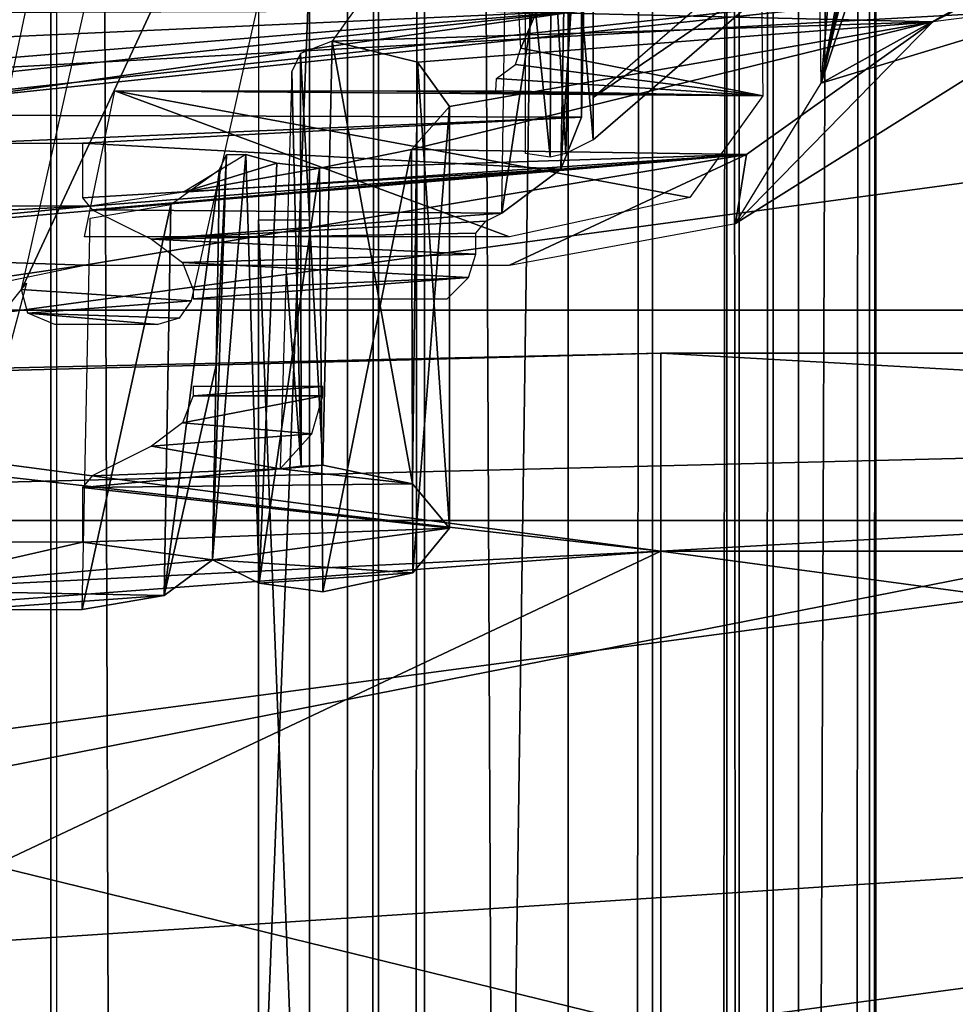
# Model space of a CAD drawing. Header units: millimetres. Extents: x -52 to 137, y -253 to 253.
# Tile 86 of 119: x -14.29 to -8.76, y 159.97 to 165.8. Entities that reach past the tile are written whole.
import ezdxf

# ---------------------------------------------------------------- set-up
doc = ezdxf.new("R2010")
doc.units = ezdxf.units.MM
doc.header["$LTSCALE"] = 65.185185
for name, color, linetype in [('101', 7, 'CONTINUOUS'), ('322', 7, 'CONTINUOUS'), ('323', 7, 'CONTINUOUS'), ('324', 7, 'CONTINUOUS'), ('325', 7, 'CONTINUOUS'), ('326', 7, 'CONTINUOUS'), ('327', 7, 'CONTINUOUS'), ('328', 7, 'CONTINUOUS'), ('329', 7, 'CONTINUOUS'), ('344', 7, 'CONTINUOUS'), ('345', 7, 'CONTINUOUS'), ('418', 7, 'CONTINUOUS'), ('423', 7, 'CONTINUOUS'), ('716', 7, 'CONTINUOUS'), ('723', 7, 'CONTINUOUS'), ('725', 7, 'CONTINUOUS'), ('726', 7, 'CONTINUOUS'), ('754', 7, 'CONTINUOUS'), ('755', 7, 'CONTINUOUS'), ('756', 7, 'CONTINUOUS'), ('761', 7, 'CONTINUOUS'), ('765', 7, 'CONTINUOUS'), ('767', 7, 'CONTINUOUS'), ('768', 7, 'CONTINUOUS'), ('769', 7, 'CONTINUOUS'), ('770', 7, 'CONTINUOUS'), ('783', 7, 'CONTINUOUS'), ('784', 7, 'CONTINUOUS'), ('842', 7, 'CONTINUOUS'), ('846', 7, 'CONTINUOUS'), ('847', 7, 'CONTINUOUS'), ('848', 7, 'CONTINUOUS'), ('852', 7, 'CONTINUOUS'), ('862', 7, 'CONTINUOUS')]:
    doc.layers.add(name, color=color, linetype=linetype)

msp = doc.modelspace()

# ---------------------------------------------------------------- linework, layer by layer
at = {"layer": '101', "color": 7, "linetype": 'Continuous'}
for points in [[(-27.4471, 166.1168, -122.0633), (35.858, 168.2925, -122.0633), (-22.8246, 165.0514, -122.0633), (-27.4471, 166.1168, -122.0633)], [(-22.8246, 165.0514, -122.0633), (35.858, 168.2925, -122.0633), (-20.75, 160.75, -122.0633), (-22.8246, 165.0514, -122.0633)], [(-20.75, 160.75, -122.0633), (35.858, 168.2925, -122.0633), (-20.75, 155.5246, -122.0633), (-20.75, 160.75, -122.0633)], [(-20.75, 155.5246, -122.0633), (35.858, 168.2925, -122.0633), (22.8249, 165.0517, -122.0633), (-20.75, 155.5246, -122.0633)], [(-20.0177, 153.7569, -122.0633), (-20.75, 155.5246, -122.0633), (22.8249, 165.0517, -122.0633), (-20.0177, 153.7569, -122.0633)], [(-18.25, 153.0246, -122.0633), (-20.0177, 153.7569, -122.0633), (22.8249, 165.0517, -122.0633), (-18.25, 153.0246, -122.0633)], [(20.75, 160.75, -122.0633), (-18.25, 153.0246, -122.0633), (22.8249, 165.0517, -122.0633), (20.75, 160.75, -122.0633)], [(18.25, 153.0246, -122.0633), (-18.25, 153.0246, -122.0633), (20.75, 160.75, -122.0633), (18.25, 153.0246, -122.0633)]]:
    msp.add_3dface(points, dxfattribs=at)
at = {"layer": '322', "linetype": 'Continuous'}
for points in [[(-10.1085, -247.5, 37.4157), (-9.8361, -247.5, 37.0124), (-10.1085, 247.5, 37.4157), (-10.1085, -247.5, 37.4157)], [(-10.1085, 247.5, 37.4157), (-9.8361, -247.5, 37.0124), (-9.8361, 247.5, 37.0124), (-10.1085, 247.5, 37.4157)], [(-9.8361, -247.5, 37.0124), (-10.0356, -247.5, 36.5685), (-9.8361, 247.5, 37.0124), (-9.8361, -247.5, 37.0124)], [(-9.8361, 247.5, 37.0124), (-10.0356, -247.5, 36.5685), (-10.0356, 247.5, 36.5685), (-9.8361, 247.5, 37.0124)]]:
    msp.add_3dface(points, dxfattribs=at)
at = {"layer": '323', "linetype": 'Continuous'}
for points in [[(-10.1085, -247.5, 37.4157), (-10.1085, 247.5, 37.4157), (-17.1732, -247.5, 40.9906), (-10.1085, -247.5, 37.4157)], [(-17.1732, -247.5, 40.9906), (-10.1085, 247.5, 37.4157), (-17.1732, 247.5, 40.9906), (-17.1732, -247.5, 40.9906)]]:
    msp.add_3dface(points, dxfattribs=at)
at = {"layer": '324', "linetype": 'Continuous'}
for points in [[(-12.3552, 247.5, 31.2994), (-12.3552, -247.5, 31.2994), (-14.0745, 247.5, 35.1224), (-12.3552, 247.5, 31.2994)], [(-14.0745, 247.5, 35.1224), (-12.3552, -247.5, 31.2994), (-14.0745, -247.5, 35.1224), (-14.0745, 247.5, 35.1224)]]:
    msp.add_3dface(points, dxfattribs=at)
at = {"layer": '325', "linetype": 'Continuous'}
for points in [[(-12.1707, -247.5, 31.0846), (-12.3552, -247.5, 31.2994), (-12.1707, 247.5, 31.0846), (-12.1707, -247.5, 31.0846)], [(-12.1707, 247.5, 31.0846), (-12.3552, -247.5, 31.2994), (-12.3552, 247.5, 31.2994), (-12.1707, 247.5, 31.0846)], [(-11.8992, 247.5, 31.0044), (-11.8992, -247.5, 31.0044), (-12.1707, -247.5, 31.0846), (-11.8992, 247.5, 31.0044)], [(-11.8992, 247.5, 31.0044), (-12.1707, -247.5, 31.0846), (-12.1707, 247.5, 31.0846), (-11.8992, 247.5, 31.0044)]]:
    msp.add_3dface(points, dxfattribs=at)
at = {"layer": '326', "linetype": 'Continuous'}
for points in [[(-9.6843, 247.5, 31.0044), (-9.6843, -247.5, 31.0044), (-11.8992, 247.5, 31.0044), (-9.6843, 247.5, 31.0044)], [(-11.8992, 247.5, 31.0044), (-9.6843, -247.5, 31.0044), (-11.8992, -247.5, 31.0044), (-11.8992, 247.5, 31.0044)]]:
    msp.add_3dface(points, dxfattribs=at)
at = {"layer": '327', "linetype": 'Continuous'}
for points in [[(-9.2644, -247.5, 31.2329), (-9.6843, -247.5, 31.0044), (-9.2644, 247.5, 31.2329), (-9.2644, -247.5, 31.2329)], [(-9.2644, 247.5, 31.2329), (-9.6843, -247.5, 31.0044), (-9.6843, 247.5, 31.0044), (-9.2644, 247.5, 31.2329)], [(-9.2283, 247.5, 31.7095), (-9.2283, -247.5, 31.7095), (-9.2644, -247.5, 31.2329), (-9.2283, 247.5, 31.7095)], [(-9.2283, 247.5, 31.7095), (-9.2644, -247.5, 31.2329), (-9.2644, 247.5, 31.2329), (-9.2283, 247.5, 31.7095)]]:
    msp.add_3dface(points, dxfattribs=at)
at = {"layer": '328', "linetype": 'Continuous'}
for points in [[(-11.0478, 247.5, 35.7553), (-11.0478, -247.5, 35.7553), (-9.2283, 247.5, 31.7095), (-11.0478, 247.5, 35.7553)], [(-11.0478, -247.5, 35.7553), (-9.2283, -247.5, 31.7095), (-9.2283, 247.5, 31.7095), (-11.0478, -247.5, 35.7553)]]:
    msp.add_3dface(points, dxfattribs=at)
at = {"layer": '329', "linetype": 'Continuous'}
for points in [[(-11.0478, 247.5, 35.7553), (-10.5492, 247.5, 36.1712), (-11.0478, -247.5, 35.7553), (-11.0478, 247.5, 35.7553)], [(-11.0478, -247.5, 35.7553), (-10.5492, 247.5, 36.1712), (-10.5492, -247.5, 36.1712), (-11.0478, -247.5, 35.7553)], [(-10.0356, 247.5, 36.5685), (-10.0356, -247.5, 36.5685), (-10.5492, -247.5, 36.1712), (-10.0356, 247.5, 36.5685)], [(-10.5492, 247.5, 36.1712), (-10.0356, 247.5, 36.5685), (-10.5492, -247.5, 36.1712), (-10.5492, 247.5, 36.1712)]]:
    msp.add_3dface(points, dxfattribs=at)
at = {"layer": '344', "color": 7, "linetype": 'Continuous'}
for points in [[(-29.5, 170, -119.36), (29.5, 170, -119.36), (-26.5, 164.08, -119.36), (-29.5, 170, -119.36)], [(-26.5, 164.08, -119.36), (29.5, 170, -119.36), (-23.4953, 162.8345, -119.36), (-26.5, 164.08, -119.36)], [(-23.4953, 162.8345, -119.36), (29.5, 170, -119.36), (-22.25, 159.83, -119.36), (-23.4953, 162.8345, -119.36)], [(29.5, 170, -119.36), (23.4955, 162.8347, -119.36), (-22.25, 155.83, -119.36), (29.5, 170, -119.36)], [(-22.25, 159.83, -119.36), (29.5, 170, -119.36), (-22.25, 155.83, -119.36), (-22.25, 159.83, -119.36)], [(23.4955, 162.8347, -119.36), (22.25, 159.83, -119.36), (-22.25, 155.83, -119.36), (23.4955, 162.8347, -119.36)]]:
    msp.add_3dface(points, dxfattribs=at)
at = {"layer": '345', "color": 7, "linetype": 'Continuous'}
for points in [[(-28.5, 170, -114.36), (-26.5, 164.08, -114.36), (28.5, 170, -114.36), (-28.5, 170, -114.36)], [(28.5, 170, -114.36), (-26.5, 164.08, -114.36), (26.5, 164.08, -114.36), (28.5, 170, -114.36)], [(-26.5, 164.08, -114.36), (-23.4955, 162.8347, -114.36), (26.5, 164.08, -114.36), (-26.5, 164.08, -114.36)], [(26.5, 164.08, -114.36), (-23.4955, 162.8347, -114.36), (23.4953, 162.8345, -114.36), (26.5, 164.08, -114.36)], [(-23.4955, 162.8347, -114.36), (-22.25, 159.83, -114.36), (23.4953, 162.8345, -114.36), (-23.4955, 162.8347, -114.36)], [(23.4953, 162.8345, -114.36), (-22.25, 159.83, -114.36), (22.25, 159.83, -114.36), (23.4953, 162.8345, -114.36)]]:
    msp.add_3dface(points, dxfattribs=at)
at = {"layer": '418', "linetype": 'Continuous'}
for points in [[(-10.5, 163.825, -156.3556), (-10.5, 162.6534, -153.5271), (10.5, 163.825, -156.3556), (-10.5, 163.825, -156.3556)], [(10.5, 163.825, -156.3556), (-10.5, 162.6534, -153.5271), (10.5, 162.6534, -153.5271), (10.5, 163.825, -156.3556)], [(-10.5, 162.6534, -159.184), (-10.5, 163.825, -156.3556), (10.5, 162.6534, -159.184), (-10.5, 162.6534, -159.184)], [(10.5, 162.6534, -159.184), (-10.5, 163.825, -156.3556), (10.5, 163.825, -156.3556), (10.5, 162.6534, -159.184)], [(10.5, 159.825, -160.3556), (-10.5, 159.825, -160.3556), (-10.5, 162.6534, -159.184), (10.5, 159.825, -160.3556)], [(10.5, 159.825, -160.3556), (-10.5, 162.6534, -159.184), (10.5, 162.6534, -159.184), (10.5, 159.825, -160.3556)], [(-10.5, 159.825, -152.3556), (10.5, 159.825, -152.3556), (10.5, 162.6534, -153.5271), (-10.5, 159.825, -152.3556)], [(-10.5, 162.6534, -153.5271), (-10.5, 159.825, -152.3556), (10.5, 162.6534, -153.5271), (-10.5, 162.6534, -153.5271)]]:
    msp.add_3dface(points, dxfattribs=at)
at = {"layer": '423', "linetype": 'Continuous'}
for points in [[(-10.5, 163.825, -156.3556), (-10.5, 162.6534, -159.184), (-19.1102, 163.6292, -155.287), (-10.5, 163.825, -156.3556)], [(-17.8753, 163.6292, -153.1454), (-10.5, 163.825, -156.3556), (-19.1102, 163.6292, -155.287), (-17.8753, 163.6292, -153.1454)], [(-10.5, 162.6534, -153.5271), (-10.5, 163.825, -156.3556), (-17.8753, 163.6292, -153.1454), (-10.5, 162.6534, -153.5271)], [(-19.1102, 163.6292, -155.287), (-10.5, 162.6534, -159.184), (-20.1093, 162.1761, -157.0195), (-19.1102, 163.6292, -155.287)], [(-16.8762, 162.1761, -151.4128), (-10.5, 162.6534, -153.5271), (-17.8753, 163.6292, -153.1454), (-16.8762, 162.1761, -151.4128)], [(-10.5, 162.6534, -159.184), (-10.5, 159.825, -160.3556), (-20.1093, 162.1761, -157.0195), (-10.5, 162.6534, -159.184)], [(-16.4946, 159.825, -150.751), (-10.5, 162.6534, -153.5271), (-16.8762, 162.1761, -151.4128), (-16.4946, 159.825, -150.751)], [(-10.5, 159.825, -152.3556), (-10.5, 162.6534, -153.5271), (-16.4946, 159.825, -150.751), (-10.5, 159.825, -152.3556)], [(-10.5, 159.825, -160.3556), (-20.4909, 159.825, -157.6813), (-20.1093, 162.1761, -157.0195), (-10.5, 159.825, -160.3556)]]:
    msp.add_3dface(points, dxfattribs=at)
at = {"layer": '716', "linetype": 'Continuous'}
for points in [[(-14.2835, 164.2014, -102.8258), (-11.9315, 174.6803, -108.8758), (-12.3149, 168.4334, -105.2691), (-14.2835, 164.2014, -102.8258)], [(-13.2796, 164.1353, -102.7876), (-14.2835, 164.2014, -102.8258), (-12.3149, 168.4334, -105.2691), (-13.2796, 164.1353, -102.7876)], [(-10.9, 165.0891, -103.3383), (-10.9, 166.6175, -104.2207), (-9.5268, 166.2784, -104.0249), (-10.9, 165.0891, -103.3383)], [(-14.2455, 164.0624, -102.7455), (-14.2835, 164.2014, -102.8258), (-13.2796, 164.1353, -102.7876), (-14.2455, 164.0624, -102.7455)], [(-13.3513, 164.0327, -102.7284), (-14.2455, 164.0624, -102.7455), (-13.2796, 164.1353, -102.7876), (-13.3513, 164.0327, -102.7284)], [(-14.0871, 163.9951, -102.7067), (-14.2455, 164.0624, -102.7455), (-13.4759, 163.9951, -102.7067), (-14.0871, 163.9951, -102.7067)], [(-13.4759, 163.9951, -102.7067), (-14.2455, 164.0624, -102.7455), (-13.3513, 164.0327, -102.7284), (-13.4759, 163.9951, -102.7067)]]:
    msp.add_3dface(points, dxfattribs=at)
at = {"layer": '723', "linetype": 'Continuous'}
for points in [[(-16.055, 165.4891, -105.8511), (-11.7648, 167.2444, -106.9541), (-11.7397, 167.1555, -106.8338), (-16.055, 165.4891, -105.8511)], [(-11.7648, 167.2444, -106.9541), (-16.055, 165.4891, -105.8511), (-14.5928, 166.4079, -106.4515), (-11.7648, 167.2444, -106.9541)], [(-16.055, 165.4891, -105.8511), (-11.729, 167.1768, -106.6841), (-13.3895, 166.7843, -106.4481), (-16.055, 165.4891, -105.8511)], [(-11.729, 167.1768, -106.6841), (-16.055, 165.4891, -105.8511), (-11.7397, 167.1555, -106.8338), (-11.729, 167.1768, -106.6841)], [(-14.9438, 166.1448, -106.0636), (-16.055, 165.4891, -105.8511), (-13.3895, 166.7843, -106.4481), (-14.9438, 166.1448, -106.0636)]]:
    msp.add_3dface(points, dxfattribs=at)
at = {"layer": '725', "linetype": 'Continuous'}
msp.add_3dface([(-14.0987, 166.6281, -106.1223), (-14.3669, 165.3474, -105.4345), (-14.527, 166.3902, -106.1072), (-14.0987, 166.6281, -106.1223)], dxfattribs=at)
at = {"layer": '726', "linetype": 'Continuous'}
for points in [[(-11.7648, 169.5182, -108.3203), (-16.9987, 164.8837, -105.5357), (-17, 169.0971, -108.0673), (-11.7648, 169.5182, -108.3203)], [(-16.9987, 164.8837, -105.5357), (-11.7648, 169.5182, -108.3203), (-14.5928, 166.4079, -106.4515), (-16.9987, 164.8837, -105.5357)]]:
    msp.add_3dface(points, dxfattribs=at)
at = {"layer": '754', "linetype": 'Continuous'}
for points in [[(-10.9, 166.6175, -104.2207), (-10.9, 165.0891, -103.3383), (-11.0263, 166.5525, -104.17), (-10.9, 166.6175, -104.2207)], [(-11.0263, 166.5525, -104.17), (-11.0614, 165.0079, -103.2696), (-11.1485, 166.4989, -104.0996), (-11.0263, 166.5525, -104.17)], [(-10.9, 165.0891, -103.3383), (-11.0614, 165.0079, -103.2696), (-11.0263, 166.5525, -104.17), (-10.9, 165.0891, -103.3383)], [(-11.1485, 166.4989, -104.0996), (-11.1545, 164.9852, -103.223), (-11.3015, 166.4427, -103.9737), (-11.1485, 166.4989, -104.0996)], [(-11.0614, 165.0079, -103.2696), (-11.1545, 164.9852, -103.223), (-11.1485, 166.4989, -104.0996), (-11.0614, 165.0079, -103.2696)], [(-11.1545, 164.9852, -103.223), (-11.3015, 165.0077, -103.1451), (-11.3015, 166.4427, -103.9737), (-11.1545, 164.9852, -103.223)]]:
    msp.add_3dface(points, dxfattribs=at)
at = {"layer": '755', "linetype": 'Continuous'}
for points in [[(-10.9, 165.3391, -102.9053), (-9.5268, 166.2784, -104.0249), (-9.5268, 166.5284, -103.5919), (-10.9, 165.3391, -102.9053)], [(-10.9, 165.0891, -103.3383), (-9.5268, 166.2784, -104.0249), (-10.9, 165.3391, -102.9053), (-10.9, 165.0891, -103.3383)]]:
    msp.add_3dface(points, dxfattribs=at)
at = {"layer": '756', "linetype": 'Continuous'}
msp.add_3dface([(-14.2539, 164.2392, -104.2753), (-14.3761, 163.7772, -103.6895), (-14.3608, 164.1052, -104.5587), (-14.2539, 164.2392, -104.2753)], dxfattribs=at)
at = {"layer": '761', "linetype": 'Continuous'}
for points in [[(-8.2659, 166.1054, -98.2515), (-12.3041, 165.8682, -98.6624), (-8.8899, 165.7867, -98.8035), (-8.2659, 166.1054, -98.2515)], [(-12.3041, 165.8682, -98.6624), (-12.4457, 165.6727, -99.001), (-8.8899, 165.7867, -98.8035), (-12.3041, 165.8682, -98.6624)], [(-12.4457, 165.6727, -99.001), (-11.9399, 165.5472, -99.2183), (-8.8899, 165.7867, -98.8035), (-12.4457, 165.6727, -99.001)], [(-11.7505, 165.2851, -99.6724), (-11.9762, 165.0307, -100.1131), (-8.8899, 165.7867, -98.8035), (-11.7505, 165.2851, -99.6724)], [(-8.8899, 165.7867, -98.8035), (-11.9762, 165.0307, -100.1131), (-9.9934, 165.0014, -100.1638), (-8.8899, 165.7867, -98.8035)], [(-11.9399, 165.5472, -99.2183), (-11.7505, 165.2851, -99.6724), (-8.8899, 165.7867, -98.8035), (-11.9399, 165.5472, -99.2183)], [(-11.9762, 165.0307, -100.1131), (-12.5193, 164.9211, -100.3027), (-9.9934, 165.0014, -100.1638), (-11.9762, 165.0307, -100.1131)], [(-13.8777, 164.6951, -100.6942), (-16.5753, 164.4367, -101.1418), (-9.9934, 165.0014, -100.1638), (-13.8777, 164.6951, -100.6942)], [(-9.9934, 165.0014, -100.1638), (-16.5753, 164.4367, -101.1418), (-13.9103, 164.3461, -101.2987), (-9.9934, 165.0014, -100.1638)], [(-11.3961, 164.3461, -101.2987), (-9.9934, 165.0014, -100.1638), (-13.9103, 164.3461, -101.2987), (-11.3961, 164.3461, -101.2987)], [(-13.3249, 164.7787, -100.5495), (-13.8777, 164.6951, -100.6942), (-9.9934, 165.0014, -100.1638), (-13.3249, 164.7787, -100.5495)], [(-12.5193, 164.9211, -100.3027), (-13.3249, 164.7787, -100.5495), (-9.9934, 165.0014, -100.1638), (-12.5193, 164.9211, -100.3027)], [(-12.9562, 165.001, -100.1644), (-13.3249, 164.7787, -100.5495), (-12.7726, 164.9491, -100.2543), (-12.9562, 165.001, -100.1644)], [(-12.7726, 164.9491, -100.2543), (-13.3249, 164.7787, -100.5495), (-12.5193, 164.9211, -100.3027), (-12.7726, 164.9491, -100.2543)], [(-16.4285, 164.5779, -100.8972), (-16.5753, 164.4367, -101.1418), (-13.8777, 164.6951, -100.6942), (-16.4285, 164.5779, -100.8972)], [(-14.6423, 164.6951, -100.6942), (-16.4285, 164.5779, -100.8972), (-13.8777, 164.6951, -100.6942), (-14.6423, 164.6951, -100.6942)], [(-16.5753, 164.4367, -101.1418), (-16.17, 164.0156, -101.8711), (-13.9103, 164.3461, -101.2987), (-16.5753, 164.4367, -101.1418)], [(-13.9103, 164.3461, -101.2987), (-16.17, 164.0156, -101.8711), (-14.6263, 164.1987, -101.5541), (-13.9103, 164.3461, -101.2987)]]:
    msp.add_3dface(points, dxfattribs=at)
at = {"layer": '765', "linetype": 'Continuous'}
for points in [[(-10.97, 165.2233, -93.9794), (-10.97, 165.8511, -92.892), (-15.3279, 165.2367, -93.9562), (-10.97, 165.2233, -93.9794)], [(-15.3279, 165.2367, -93.9562), (-10.97, 165.8511, -92.892), (-15.1136, 165.4098, -93.6563), (-15.3279, 165.2367, -93.9562)], [(-15.1136, 165.6646, -93.215), (-10.97, 165.8511, -92.892), (-15.3279, 165.8378, -92.9151), (-15.1136, 165.6646, -93.215)], [(-15.1136, 165.4098, -93.6563), (-10.97, 165.8511, -92.892), (-14.7959, 165.5372, -93.4357), (-15.1136, 165.4098, -93.6563)], [(-14.7959, 165.5372, -93.4357), (-10.97, 165.8511, -92.892), (-15.1136, 165.6646, -93.215), (-14.7959, 165.5372, -93.4357)], [(-14.5967, 165.0681, -94.2482), (-10.97, 165.2233, -93.9794), (-15.3279, 165.2367, -93.9562), (-14.5967, 165.0681, -94.2482)], [(-13.9233, 165.0681, -94.2482), (-10.97, 165.2233, -93.9794), (-14.5967, 165.0681, -94.2482), (-13.9233, 165.0681, -94.2482)], [(-11.0927, 164.9153, -94.5129), (-10.97, 165.2233, -93.9794), (-13.9233, 165.0681, -94.2482), (-11.0927, 164.9153, -94.5129)], [(-13.9233, 164.7454, -94.8072), (-11.0927, 164.9153, -94.5129), (-13.9233, 165.0681, -94.2482), (-13.9233, 164.7454, -94.8072)], [(-13.8647, 164.6747, -94.9297), (-11.0927, 164.9153, -94.5129), (-13.9233, 164.7454, -94.8072), (-13.8647, 164.6747, -94.9297)], [(-11.4416, 164.6541, -94.9653), (-11.0927, 164.9153, -94.5129), (-13.8647, 164.6747, -94.9297), (-11.4416, 164.6541, -94.9653)], [(-13.5138, 164.4992, -95.2335), (-11.4416, 164.6541, -94.9653), (-13.8647, 164.6747, -94.9297), (-13.5138, 164.4992, -95.2335)], [(-11.5364, 164.6067, -95.0475), (-11.4416, 164.6541, -94.9653), (-13.5138, 164.4992, -95.2335), (-11.5364, 164.6067, -95.0475)], [(-11.595, 164.536, -95.1699), (-11.5364, 164.6067, -95.0475), (-13.5138, 164.4992, -95.2335), (-11.595, 164.536, -95.1699)], [(-11.595, 164.4122, -95.3842), (-11.595, 164.536, -95.1699), (-13.5138, 164.4992, -95.2335), (-11.595, 164.4122, -95.3842)], [(-13.3311, 164.3624, -95.4705), (-11.595, 164.4122, -95.3842), (-13.5138, 164.4992, -95.2335), (-13.3311, 164.3624, -95.4705)], [(-11.6387, 164.273, -95.6253), (-11.595, 164.4122, -95.3842), (-13.3311, 164.3624, -95.4705), (-11.6387, 164.273, -95.6253)], [(-13.2669, 164.2011, -95.7498), (-11.6387, 164.273, -95.6253), (-13.3311, 164.3624, -95.4705), (-13.2669, 164.2011, -95.7498)], [(-11.7653, 164.1472, -95.8432), (-11.6387, 164.273, -95.6253), (-13.2669, 164.1472, -95.8432), (-11.7653, 164.1472, -95.8432)], [(-13.2669, 164.1472, -95.8432), (-11.6387, 164.273, -95.6253), (-13.2669, 164.2011, -95.7498), (-13.2669, 164.1472, -95.8432)], [(-13.2669, 163.5733, -96.8373), (-13.3311, 163.412, -97.1166), (-12.5, 163.5733, -96.8373), (-13.2669, 163.5733, -96.8373)], [(-12.5, 163.5733, -96.8373), (-13.3311, 163.412, -97.1166), (-12.5645, 163.3478, -97.2279), (-12.5, 163.5733, -96.8373)], [(-13.2669, 163.6272, -96.7439), (-13.2669, 163.5733, -96.8373), (-12.5, 163.6272, -96.7439), (-13.2669, 163.6272, -96.7439)], [(-12.5, 163.6272, -96.7439), (-13.2669, 163.5733, -96.8373), (-12.5, 163.5733, -96.8373), (-12.5, 163.6272, -96.7439)], [(-13.3311, 163.412, -97.1166), (-13.5138, 163.2752, -97.3536), (-12.5645, 163.3478, -97.2279), (-13.3311, 163.412, -97.1166)], [(-12.5645, 163.3478, -97.2279), (-13.5138, 163.2752, -97.3536), (-12.7528, 163.1403, -97.5873), (-12.5645, 163.3478, -97.2279)], [(-13.5138, 163.2752, -97.3536), (-13.8647, 163.0998, -97.6574), (-12.7528, 163.1403, -97.5873), (-13.5138, 163.2752, -97.3536)], [(-12.6283, 163.1567, -97.5589), (-12.7528, 163.1403, -97.5873), (-12.5, 163.1622, -97.5493), (-12.6283, 163.1567, -97.5589)], [(-12.5, 163.1622, -97.5493), (-12.7528, 163.1403, -97.5873), (-11.9694, 163.0517, -97.7407), (-12.5, 163.1622, -97.5493)], [(-13.8647, 163.0998, -97.6574), (-13.9233, 163.0291, -97.7799), (-12.7528, 163.1403, -97.5873), (-13.8647, 163.0998, -97.6574)], [(-12.7528, 163.1403, -97.5873), (-13.9233, 163.0291, -97.7799), (-11.9694, 163.0517, -97.7407), (-12.7528, 163.1403, -97.5873)], [(-11.9694, 163.0517, -97.7407), (-13.9233, 163.0291, -97.7799), (-11.7501, 162.7886, -98.1963), (-11.9694, 163.0517, -97.7407)], [(-13.9233, 163.0291, -97.7799), (-13.9233, 162.7064, -98.3389), (-11.7501, 162.7886, -98.1963), (-13.9233, 163.0291, -97.7799)], [(-11.7501, 162.7886, -98.1963), (-13.9233, 162.7064, -98.3389), (-13.1528, 162.6026, -98.5186), (-11.7501, 162.7886, -98.1963)], [(-11.9667, 162.5243, -98.6542), (-11.7501, 162.7886, -98.1963), (-13.1528, 162.6026, -98.5186), (-11.9667, 162.5243, -98.6542)], [(-13.9233, 162.7064, -98.3389), (-14.5967, 162.7064, -98.3389), (-15.16, 162.4247, -98.8268), (-13.9233, 162.7064, -98.3389)], [(-13.1528, 162.6026, -98.5186), (-13.9233, 162.7064, -98.3389), (-15.16, 162.4247, -98.8268), (-13.1528, 162.6026, -98.5186)], [(-13.439, 162.3897, -98.8873), (-13.1528, 162.6026, -98.5186), (-15.16, 162.4247, -98.8268), (-13.439, 162.3897, -98.8873)], [(-12.8778, 162.4634, -98.7597), (-11.9667, 162.5243, -98.6542), (-13.1528, 162.6026, -98.5186), (-12.8778, 162.4634, -98.7597)], [(-12.5, 162.4122, -98.8483), (-11.9667, 162.5243, -98.6542), (-12.8778, 162.4634, -98.7597), (-12.5, 162.4122, -98.8483)], [(-14.5951, 162.3072, -99.0302), (-13.439, 162.3897, -98.8873), (-15.16, 162.4247, -98.8268), (-14.5951, 162.3072, -99.0302)], [(-13.9249, 162.3072, -99.0302), (-13.439, 162.3897, -98.8873), (-14.5951, 162.3072, -99.0302), (-13.9249, 162.3072, -99.0302)]]:
    msp.add_3dface(points, dxfattribs=at)
at = {"layer": '767', "linetype": 'Continuous'}
for points in [[(-13.439, 162.3897, -98.8873), (-13.1109, 164.9117, -99.9278), (-13.1322, 163.7544, -99.2231), (-13.439, 162.3897, -98.8873)], [(-13.1109, 164.9117, -99.9278), (-13.439, 162.3897, -98.8873), (-13.3993, 164.7055, -100.286), (-13.1109, 164.9117, -99.9278)], [(-13.439, 162.3897, -98.8873), (-13.9249, 162.3072, -99.0302), (-13.3993, 164.7055, -100.286), (-13.439, 162.3897, -98.8873)], [(-13.3993, 164.7055, -100.286), (-13.9249, 162.3072, -99.0302), (-13.8777, 164.6249, -100.4228), (-13.3993, 164.7055, -100.286)], [(-13.1528, 162.6026, -98.5186), (-13.439, 162.3897, -98.8873), (-13.1322, 163.7544, -99.2231), (-13.1528, 162.6026, -98.5186)]]:
    msp.add_3dface(points, dxfattribs=at)
at = {"layer": '768', "linetype": 'Continuous'}
for points in [[(-12.5, 163.1622, -97.5493), (-12.4457, 165.6727, -99.001), (-12.6318, 165.5992, -98.9697), (-12.5, 163.1622, -97.5493)], [(-12.4457, 165.6727, -99.001), (-12.5, 163.1622, -97.5493), (-11.9694, 163.0517, -97.7407), (-12.4457, 165.6727, -99.001)], [(-11.9399, 165.5472, -99.2183), (-12.4457, 165.6727, -99.001), (-11.9694, 163.0517, -97.7407), (-11.9399, 165.5472, -99.2183)], [(-12.6846, 165.492, -98.921), (-12.6283, 163.1567, -97.5589), (-12.6318, 165.5992, -98.9697), (-12.6846, 165.492, -98.921)], [(-12.6283, 163.1567, -97.5589), (-12.5, 163.1622, -97.5493), (-12.6318, 165.5992, -98.9697), (-12.6283, 163.1567, -97.5589)], [(-11.9399, 165.5472, -99.2183), (-11.9694, 163.0517, -97.7407), (-11.7501, 162.7886, -98.1963), (-11.9399, 165.5472, -99.2183)], [(-11.7505, 165.2851, -99.6724), (-11.9399, 165.5472, -99.2183), (-11.7501, 162.7886, -98.1963), (-11.7505, 165.2851, -99.6724)], [(-12.7178, 164.3145, -98.2519), (-12.6283, 163.1567, -97.5589), (-12.6846, 165.492, -98.921), (-12.7178, 164.3145, -98.2519)], [(-11.9762, 165.0307, -100.1131), (-11.7505, 165.2851, -99.6724), (-11.9667, 162.5243, -98.6542), (-11.9762, 165.0307, -100.1131)], [(-11.7505, 165.2851, -99.6724), (-11.7501, 162.7886, -98.1963), (-11.9667, 162.5243, -98.6542), (-11.7505, 165.2851, -99.6724)], [(-12.5193, 164.9211, -100.3027), (-11.9762, 165.0307, -100.1131), (-12.5, 162.4122, -98.8483), (-12.5193, 164.9211, -100.3027)], [(-11.9762, 165.0307, -100.1131), (-11.9667, 162.5243, -98.6542), (-12.5, 162.4122, -98.8483), (-11.9762, 165.0307, -100.1131)], [(-12.9562, 165.001, -100.1644), (-12.8778, 162.4634, -98.7597), (-13.1528, 162.6026, -98.5186), (-12.9562, 165.001, -100.1644)], [(-12.9562, 165.001, -100.1644), (-13.1528, 162.6026, -98.5186), (-13.0706, 165.0008, -100.0388), (-12.9562, 165.001, -100.1644)], [(-13.0706, 165.0008, -100.0388), (-13.1528, 162.6026, -98.5186), (-13.1322, 163.7544, -99.2231), (-13.0706, 165.0008, -100.0388)], [(-13.1109, 164.9117, -99.9278), (-13.0706, 165.0008, -100.0388), (-13.1322, 163.7544, -99.2231), (-13.1109, 164.9117, -99.9278)], [(-12.9562, 165.001, -100.1644), (-12.7726, 164.9491, -100.2543), (-12.8778, 162.4634, -98.7597), (-12.9562, 165.001, -100.1644)], [(-12.7726, 164.9491, -100.2543), (-12.5193, 164.9211, -100.3027), (-12.8778, 162.4634, -98.7597), (-12.7726, 164.9491, -100.2543)], [(-12.5193, 164.9211, -100.3027), (-12.5, 162.4122, -98.8483), (-12.8778, 162.4634, -98.7597), (-12.5193, 164.9211, -100.3027)], [(-12.7528, 163.1403, -97.5873), (-12.6283, 163.1567, -97.5589), (-12.7178, 164.3145, -98.2519), (-12.7528, 163.1403, -97.5873)]]:
    msp.add_3dface(points, dxfattribs=at)
at = {"layer": '769', "linetype": 'Continuous'}
for points in [[(-10.97, 165.2233, -93.9794), (-11.0927, 164.9153, -94.5129), (-10.9228, 167.5646, -95.3311), (-10.97, 165.2233, -93.9794)], [(-10.9228, 167.5646, -95.3311), (-11.0927, 164.9153, -94.5129), (-11.049, 167.2475, -95.8803), (-10.9228, 167.5646, -95.3311)], [(-11.0927, 164.9153, -94.5129), (-11.4416, 164.6541, -94.9653), (-11.049, 167.2475, -95.8803), (-11.0927, 164.9153, -94.5129)], [(-11.049, 167.2475, -95.8803), (-11.4416, 164.6541, -94.9653), (-11.4082, 166.9787, -96.3459), (-11.049, 167.2475, -95.8803)]]:
    msp.add_3dface(points, dxfattribs=at)
at = {"layer": '770', "linetype": 'Continuous'}
msp.add_3dface([(-10.97, 165.8511, -92.892), (-10.97, 165.2233, -93.9794), (-10.9228, 167.5646, -95.3311), (-10.97, 165.8511, -92.892)], dxfattribs=at)
at = {"layer": '783', "linetype": 'Continuous'}
for points in [[(-9.2687, 168.6983, -104.0513), (-9.5509, 165.4246, -102.3784), (-9.5762, 167.1183, -103.4395), (-9.2687, 168.6983, -104.0513)], [(-8.9481, 168.581, -103.5811), (-9.5509, 165.4246, -102.3784), (-9.2687, 168.6983, -104.0513), (-8.9481, 168.581, -103.5811)], [(-8.7655, 168.6849, -103.4012), (-9.5509, 165.4246, -102.3784), (-8.8562, 168.6327, -103.4917), (-8.7655, 168.6849, -103.4012)], [(-9.5509, 165.4246, -102.3784), (-8.7655, 168.6849, -103.4012), (-8.6255, 168.2216, -102.9208), (-9.5509, 165.4246, -102.3784)], [(-8.8562, 168.6327, -103.4917), (-9.5509, 165.4246, -102.3784), (-8.9481, 168.581, -103.5811), (-8.8562, 168.6327, -103.4917)], [(-8.47, 166.0242, -101.3398), (-9.5509, 165.4246, -102.3784), (-8.6255, 168.2216, -102.9208), (-8.47, 166.0242, -101.3398)]]:
    msp.add_3dface(points, dxfattribs=at)
at = {"layer": '784', "linetype": 'Continuous'}
for points in [[(-8.47, 166.0242, -101.3398), (-7.9718, 165.9031, -99.4621), (-9.5509, 165.4246, -102.3784), (-8.47, 166.0242, -101.3398)], [(-7.9718, 165.9031, -99.4621), (-8.8899, 165.7867, -98.8035), (-10.0584, 164.5934, -101.7577), (-7.9718, 165.9031, -99.4621)], [(-9.5509, 165.4246, -102.3784), (-7.9718, 165.9031, -99.4621), (-10.0584, 164.5934, -101.7577), (-9.5509, 165.4246, -102.3784)], [(-8.8899, 165.7867, -98.8035), (-9.9934, 165.0014, -100.1638), (-10.0584, 164.5934, -101.7577), (-8.8899, 165.7867, -98.8035)], [(-9.9934, 165.0014, -100.1638), (-11.3961, 164.3461, -101.2987), (-10.0584, 164.5934, -101.7577), (-9.9934, 165.0014, -100.1638)]]:
    msp.add_3dface(points, dxfattribs=at)
at = {"layer": '842', "linetype": 'Continuous'}
for points in [[(-11.3277, 165.6315, -102.6708), (-11.5573, 169.875, -105.3225), (-9.9442, 168.8565, -104.6861), (-11.3277, 165.6315, -102.6708)], [(-9.8962, 165.348, -102.4937), (-11.3277, 165.6315, -102.6708), (-9.9442, 168.8565, -104.6861), (-9.8962, 165.348, -102.4937)], [(-11.3605, 165.535, -102.6106), (-11.3277, 165.6315, -102.6708), (-9.8962, 165.348, -102.4937), (-11.3605, 165.535, -102.6106)], [(-11.4724, 165.4508, -102.5579), (-11.3605, 165.535, -102.6106), (-9.8962, 165.348, -102.4937), (-11.4724, 165.4508, -102.5579)], [(-11.4767, 165.3776, -102.5122), (-11.4724, 165.4508, -102.5579), (-9.8962, 165.348, -102.4937), (-11.4767, 165.3776, -102.5122)], [(-13.9103, 164.5142, -101.9727), (-13.7309, 165.3776, -102.5122), (-11.3961, 164.5142, -101.9727), (-13.9103, 164.5142, -101.9727)], [(-13.7309, 165.3776, -102.5122), (-12.2169, 165.3776, -102.5122), (-9.8962, 165.348, -102.4937), (-13.7309, 165.3776, -102.5122)], [(-11.3961, 164.5142, -101.9727), (-13.7309, 165.3776, -102.5122), (-10.3281, 164.7467, -102.118), (-11.3961, 164.5142, -101.9727)], [(-10.3281, 164.7467, -102.118), (-13.7309, 165.3776, -102.5122), (-9.8962, 165.348, -102.4937), (-10.3281, 164.7467, -102.118)], [(-12.2169, 165.3776, -102.5122), (-11.4767, 165.3776, -102.5122), (-9.8962, 165.348, -102.4937), (-12.2169, 165.3776, -102.5122)]]:
    msp.add_3dface(points, dxfattribs=at)
at = {"layer": '846', "linetype": 'Continuous'}
for points in [[(-12.58, 167.8306, -92.0634), (-12.58, 166.9559, -91.534), (-12.58, 165.4955, -96.108), (-12.58, 167.8306, -92.0634)], [(-12.58, 166.9559, -91.534), (-12.58, 166.8898, -91.4935), (-12.58, 164.5344, -95.5796), (-12.58, 166.9559, -91.534)], [(-12.58, 165.4955, -96.108), (-12.58, 166.9559, -91.534), (-12.58, 164.6005, -95.6155), (-12.58, 165.4955, -96.108)], [(-12.58, 164.6005, -95.6155), (-12.58, 166.9559, -91.534), (-12.58, 164.5344, -95.5796), (-12.58, 164.6005, -95.6155)], [(-12.58, 166.8898, -91.4935), (-12.58, 166.733, -91.4746), (-12.58, 164.4404, -95.4646), (-12.58, 166.8898, -91.4935)], [(-12.58, 164.5344, -95.5796), (-12.58, 166.8898, -91.4935), (-12.58, 164.4404, -95.4646), (-12.58, 164.5344, -95.5796)], [(-12.58, 166.733, -91.4746), (-12.58, 166.6163, -91.5666), (-12.58, 164.4404, -95.4646), (-12.58, 166.733, -91.4746)], [(-12.58, 166.6163, -91.5666), (-12.58, 166.3872, -91.9634), (-12.58, 164.4404, -95.4646), (-12.58, 166.6163, -91.5666)], [(-12.58, 166.3872, -91.9634), (-12.58, 166.261, -92.0579), (-12.58, 164.6872, -94.9079), (-12.58, 166.3872, -91.9634)], [(-12.58, 164.4404, -95.4646), (-12.58, 166.3872, -91.9634), (-12.58, 164.6872, -94.9079), (-12.58, 164.4404, -95.4646)], [(-12.58, 166.261, -92.0579), (-12.58, 166.114, -92.0366), (-12.58, 164.7085, -94.7609), (-12.58, 166.261, -92.0579)], [(-12.58, 164.6872, -94.9079), (-12.58, 166.261, -92.0579), (-12.58, 164.7085, -94.7609), (-12.58, 164.6872, -94.9079)], [(-12.58, 166.114, -92.0366), (-12.58, 158.4064, -87.5866), (-12.58, 164.614, -94.6347), (-12.58, 166.114, -92.0366)], [(-12.58, 164.7085, -94.7609), (-12.58, 166.114, -92.0366), (-12.58, 164.614, -94.6347), (-12.58, 164.7085, -94.7609)], [(-12.58, 164.4564, -95.3076), (-12.58, 164.4404, -95.4646), (-12.58, 164.6872, -94.9079), (-12.58, 164.4564, -95.3076)], [(-12.58, 164.614, -94.6347), (-12.58, 158.4064, -87.5866), (-12.58, 156.9064, -90.1847), (-12.58, 164.614, -94.6347)]]:
    msp.add_3dface(points, dxfattribs=at)
at = {"layer": '847', "linetype": 'Continuous'}
for points in [[(-12.58, 158.4064, -87.5866), (-12.58, 166.114, -92.0366), (-12.88, 158.4064, -87.5866), (-12.58, 158.4064, -87.5866)], [(-12.88, 158.4064, -87.5866), (-12.58, 166.114, -92.0366), (-12.88, 166.114, -92.0366), (-12.88, 158.4064, -87.5866)]]:
    msp.add_3dface(points, dxfattribs=at)
at = {"layer": '848', "linetype": 'Continuous'}
for points in [[(-12.58, 164.614, -94.6347), (-12.58, 156.9064, -90.1847), (-12.88, 164.614, -94.6347), (-12.58, 164.614, -94.6347)], [(-12.58, 156.9064, -90.1847), (-12.88, 156.9064, -90.1847), (-12.88, 164.614, -94.6347), (-12.58, 156.9064, -90.1847)]]:
    msp.add_3dface(points, dxfattribs=at)
at = {"layer": '852', "linetype": 'Continuous'}
for points in [[(-14.11, 167.764, -89.1787), (-14.11, 160.0564, -84.7287), (-14.11, 166.264, -91.7768), (-14.11, 167.764, -89.1787)], [(-14.11, 166.264, -91.7768), (-14.11, 160.0564, -84.7287), (-14.11, 158.5564, -87.3268), (-14.11, 166.264, -91.7768)], [(-14.11, 160.0564, -84.7287), (-14.11, 159.8999, -84.71), (-14.11, 158.8716, -86.7252), (-14.11, 160.0564, -84.7287)], [(-14.11, 158.5564, -87.3268), (-14.11, 160.0564, -84.7287), (-14.11, 158.8716, -86.7252), (-14.11, 158.5564, -87.3268)]]:
    msp.add_3dface(points, dxfattribs=at)
at = {"layer": '862', "linetype": 'Continuous'}
for points in [[(-14.11, 166.1845, -94.9145), (-14.11, 165.3104, -94.393), (-14.11, 163.8416, -98.9726), (-14.11, 166.1845, -94.9145)], [(-14.11, 165.3104, -94.393), (-14.11, 165.2396, -94.3513), (-14.11, 162.9529, -98.4763), (-14.11, 165.3104, -94.393)], [(-14.11, 163.8416, -98.9726), (-14.11, 165.3104, -94.393), (-14.11, 162.9529, -98.4763), (-14.11, 163.8416, -98.9726)], [(-14.11, 165.2396, -94.3513), (-14.11, 165.083, -94.3325), (-14.11, 162.7904, -98.3224), (-14.11, 165.2396, -94.3513)], [(-14.11, 162.8844, -98.4375), (-14.11, 165.2396, -94.3513), (-14.11, 162.7904, -98.3224), (-14.11, 162.8844, -98.4375)], [(-14.11, 162.9529, -98.4763), (-14.11, 165.2396, -94.3513), (-14.11, 162.8844, -98.4375), (-14.11, 162.9529, -98.4763)], [(-14.11, 165.083, -94.3325), (-14.11, 164.9663, -94.4245), (-14.11, 162.7904, -98.3224), (-14.11, 165.083, -94.3325)], [(-14.11, 164.9663, -94.4245), (-14.11, 164.7372, -94.8213), (-14.11, 162.7904, -98.3224), (-14.11, 164.9663, -94.4245)], [(-14.11, 164.7372, -94.8213), (-14.11, 164.611, -94.9158), (-14.11, 163.0372, -97.7658), (-14.11, 164.7372, -94.8213)], [(-14.11, 162.7904, -98.3224), (-14.11, 164.7372, -94.8213), (-14.11, 163.0372, -97.7658), (-14.11, 162.7904, -98.3224)], [(-14.11, 164.611, -94.9158), (-14.11, 164.464, -94.8945), (-14.11, 163.0585, -97.6187), (-14.11, 164.611, -94.9158)], [(-14.11, 163.0372, -97.7658), (-14.11, 164.611, -94.9158), (-14.11, 163.0585, -97.6187), (-14.11, 163.0372, -97.7658)], [(-14.11, 164.464, -94.8945), (-14.11, 156.7564, -90.4445), (-14.11, 162.964, -97.4926), (-14.11, 164.464, -94.8945)], [(-14.11, 163.0585, -97.6187), (-14.11, 164.464, -94.8945), (-14.11, 162.964, -97.4926), (-14.11, 163.0585, -97.6187)], [(-14.11, 162.8064, -98.1655), (-14.11, 162.7904, -98.3224), (-14.11, 163.0372, -97.7658), (-14.11, 162.8064, -98.1655)], [(-14.11, 162.964, -97.4926), (-14.11, 156.7564, -90.4445), (-14.11, 155.2564, -93.0426), (-14.11, 162.964, -97.4926)]]:
    msp.add_3dface(points, dxfattribs=at)

doc.saveas('drawing.dxf')
